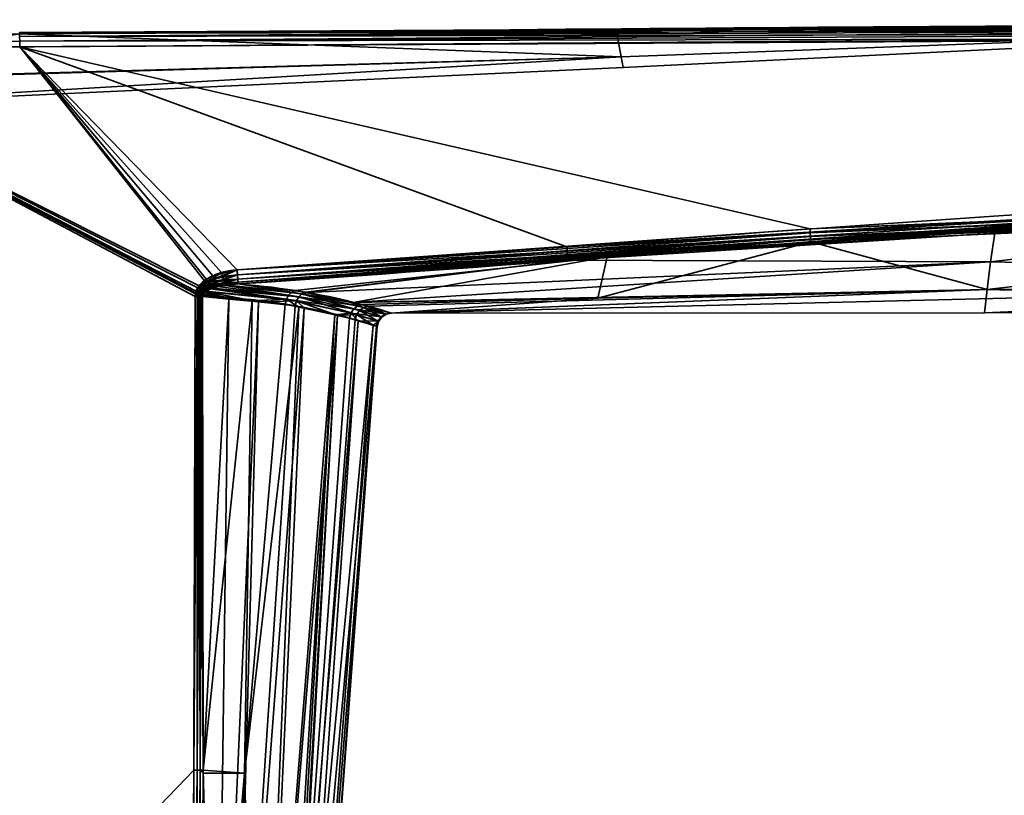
# Model space of a CAD drawing. Header units: millimetres. Extents: x -309 to 8309, y -96 to 57.
# Tile 90 of 95: x 7246 to 7281, y 27 to 54. Entities that reach past the tile are written whole.
import ezdxf

# ---------------------------------------------------------------- set-up
doc = ezdxf.new("R2010")
doc.units = ezdxf.units.MM
doc.layers.add('31', color=7, linetype='Continuous', true_color=0xffffff)

# ---------------------------------------------------------------- blocks, each defined once
blk = doc.blocks.new('UG_SURFACE_024')
at = {"layer": '31', "color": 251, "linetype": 'Continuous', "lineweight": 35}
for points in [[(7267.055, 53.789, 1114.372), (7246.241, 53.697, 1114.481), (7298.499, 53.976, 1114.655)], [(7298.499, 53.904, 1114.794), (7298.499, 53.976, 1114.655), (7246.241, 53.697, 1114.481)], [(7298.499, 53.976, 1093.346), (7298.499, 53.904, 1093.206), (7246.241, 53.664, 1093.322)], [(7298.499, 53.976, 1093.346), (7246.241, 53.697, 1093.519), (7267.055, 53.789, 1093.628)], [(7246.241, 53.664, 1093.322), (7246.241, 53.697, 1093.519), (7298.499, 53.976, 1093.346)], [(7298.499, 53.976, 1114.655), (7298.479, 54, 1114.5), (7267.055, 53.789, 1114.372)], [(7298.479, 54, 1093.5), (7267.055, 53.789, 1093.628), (7267.231, 52.855, 1098.436)], [(7267.231, 52.855, 1109.564), (7267.055, 53.789, 1114.372), (7298.479, 54, 1114.5)], [(7267.055, 53.789, 1093.628), (7298.479, 54, 1093.5), (7298.499, 53.976, 1093.346)], [(7298.479, 54, 1114.5), (7298.479, 53.999, 1109.419), (7267.231, 52.855, 1109.564)], [(7267.231, 52.855, 1098.436), (7298.479, 53.999, 1098.581), (7298.479, 54, 1093.5)], [(7298.479, 53.999, 1098.581), (7267.231, 52.855, 1098.436), (7267.301, 52.475, 1104)], [(7267.301, 52.475, 1104), (7267.231, 52.855, 1109.564), (7298.479, 53.999, 1109.419)], [(7298.479, 53.999, 1109.419), (7298.479, 53.999, 1104), (7267.301, 52.475, 1104)], [(7267.301, 52.475, 1104), (7298.479, 53.999, 1104), (7298.479, 53.999, 1098.581)], [(7246.241, 53.649, 1093.713), (7235.992, 51.979, 1098.318), (7267.231, 52.855, 1098.436)], [(7267.231, 52.855, 1109.564), (7235.992, 51.94, 1109.69), (7246.241, 53.649, 1114.287)], [(7298.5, 53.794, 1114.905), (7298.499, 53.904, 1114.794), (7246.241, 53.664, 1114.678)], [(7246.241, 53.697, 1114.481), (7246.241, 53.664, 1114.678), (7298.499, 53.904, 1114.794)], [(7298.499, 53.904, 1093.206), (7298.5, 53.794, 1093.096), (7246.241, 53.557, 1093.153)], [(7246.241, 53.557, 1093.153), (7246.241, 53.664, 1093.322), (7298.499, 53.904, 1093.206)], [(7298.5, 53.654, 1114.976), (7298.5, 53.794, 1114.905), (7246.241, 53.557, 1114.847)], [(7246.241, 53.664, 1114.678), (7246.241, 53.557, 1114.847), (7298.5, 53.794, 1114.905)], [(7246.242, 53.393, 1093.04), (7246.241, 53.557, 1093.153), (7298.5, 53.794, 1093.096)], [(7267.055, 53.789, 1114.372), (7246.241, 53.649, 1114.287), (7246.241, 53.697, 1114.481)], [(7267.231, 52.855, 1098.436), (7267.055, 53.789, 1093.628), (7246.241, 53.649, 1093.713)], [(7246.241, 53.649, 1114.287), (7267.055, 53.789, 1114.372), (7267.231, 52.855, 1109.564)], [(7246.241, 53.697, 1093.519), (7246.241, 53.649, 1093.713), (7267.055, 53.789, 1093.628)], [(7246.241, 53.557, 1114.847), (7246.242, 53.393, 1114.96), (7298.5, 53.654, 1114.976)], [(7298.5, 53.794, 1093.096), (7298.5, 53.654, 1093.024), (7246.242, 53.393, 1093.04)], [(7298.5, 53.5, 1115), (7298.5, 53.654, 1114.976), (7246.242, 53.393, 1114.96)], [(7246.242, 53.393, 1093.04), (7298.5, 53.654, 1093.024), (7298.5, 53.5, 1093)], [(7236, 53.146, 1115), (7246.243, 53.197, 1115), (7246.242, 53.393, 1114.96)], [(7246.242, 53.393, 1093.04), (7246.243, 53.197, 1093), (7236, 53.146, 1093)], [(7246.242, 53.393, 1114.96), (7246.243, 53.197, 1115), (7298.5, 53.5, 1115)], [(7298.5, 53.5, 1093), (7246.243, 53.197, 1093), (7246.242, 53.393, 1093.04)], [(7273.82, 46.841, 1115), (7306.99, 48.233, 1115), (7298.5, 53.5, 1115), (7246.243, 53.197, 1115)], [(7246.243, 53.197, 1093), (7298.5, 53.5, 1093), (7298.475, 48.234, 1093), (7265.334, 46.219, 1093)], [(7246.243, 53.197, 1115), (7236, 53.146, 1115), (7252.506, 44.859, 1115), (7252.756, 45.082, 1115)], [(7252.688, 45.034, 1093), (7252.455, 44.787, 1093), (7236, 53.146, 1093), (7246.243, 53.197, 1093)], [(7252.316, 27.953, 1115), (7252.364, 44.489, 1115), (7236, 53.146, 1115), (7236, 11, 1115)], [(7252.364, 44.489, 1115), (7252.372, 44.58, 1115), (7236, 53.146, 1115)], [(7252.372, 44.58, 1115), (7252.396, 44.667, 1115), (7236, 53.146, 1115)], [(7252.396, 44.667, 1115), (7252.506, 44.859, 1115), (7236, 53.146, 1115)], [(7236, 11, 1093), (7236, 53.146, 1093), (7252.364, 44.489, 1093), (7252.316, 27.953, 1093)], [(7236, 53.146, 1093), (7252.379, 44.612, 1093), (7252.364, 44.489, 1093)], [(7236, 53.146, 1093), (7252.455, 44.787, 1093), (7252.379, 44.612, 1093)], [(7246.243, 53.197, 1115), (7253.828, 45.411, 1115), (7273.82, 46.841, 1115)], [(7246.243, 53.197, 1115), (7253.286, 45.318, 1115), (7253.828, 45.411, 1115)], [(7246.243, 53.197, 1115), (7252.756, 45.082, 1115), (7253.286, 45.318, 1115)], [(7246.243, 53.197, 1093), (7252.979, 45.205, 1093), (7252.688, 45.034, 1093)], [(7265.334, 46.219, 1093), (7253.828, 45.411, 1093), (7246.243, 53.197, 1093)], [(7253.828, 45.411, 1093), (7252.979, 45.205, 1093), (7246.243, 53.197, 1093)], [(7235.988, 51.011, 1104), (7267.301, 52.475, 1104), (7267.231, 52.855, 1098.436)], [(7235.988, 51.011, 1104), (7235.992, 51.94, 1109.69), (7267.231, 52.855, 1109.564)], [(7267.231, 52.855, 1109.564), (7267.301, 52.475, 1104), (7235.988, 51.011, 1104)], [(7267.231, 52.855, 1098.436), (7235.992, 51.979, 1098.318), (7235.988, 51.011, 1104)], [(7267.301, 52.475, 1104), (7235.988, 51.011, 1104), (7235.988, 51.011, 1104)], [(7265.334, 46.219, 1093), (7298.475, 48.234, 1093), (7298.477, 48.124, 1093.012)], [(7298.477, 48.124, 1093.012), (7265.346, 46.068, 1093.023), (7265.334, 46.219, 1093)], [(7265.356, 45.932, 1093.091), (7265.346, 46.068, 1093.023), (7298.477, 48.124, 1093.012)], [(7298.477, 48.124, 1093.012), (7298.479, 48.02, 1093.048), (7265.356, 45.932, 1093.091)], [(7306.99, 48.123, 1114.988), (7306.99, 48.233, 1115), (7273.82, 46.841, 1115)], [(7273.82, 46.841, 1115), (7273.829, 46.705, 1114.981), (7306.99, 48.123, 1114.988)], [(7306.99, 48.019, 1114.952), (7306.99, 48.123, 1114.988), (7273.829, 46.705, 1114.981)], [(7265.363, 45.822, 1093.196), (7265.356, 45.932, 1093.091), (7298.479, 48.02, 1093.048)], [(7298.479, 48.02, 1093.048), (7298.481, 47.925, 1093.107), (7265.363, 45.822, 1093.196)], [(7280.269, 46.693, 1093.265), (7265.363, 45.822, 1093.196), (7298.481, 47.925, 1093.107)], [(7273.829, 46.705, 1114.981), (7273.839, 46.578, 1114.925), (7306.99, 48.019, 1114.952)], [(7306.99, 47.924, 1114.893), (7306.99, 48.019, 1114.952), (7273.839, 46.578, 1114.925)], [(7273.839, 46.578, 1114.925), (7273.846, 46.472, 1114.837), (7306.99, 47.924, 1114.893)], [(7306.99, 47.845, 1114.816), (7306.99, 47.924, 1114.893), (7273.846, 46.472, 1114.837)], [(7273.846, 46.472, 1114.837), (7273.852, 46.395, 1114.722), (7306.99, 47.845, 1114.816)], [(7306.99, 47.845, 1114.816), (7273.852, 46.395, 1114.722), (7280.004, 44.724, 1109.829)], [(7280.004, 44.724, 1109.829), (7307.362, 45.073, 1109.968), (7306.99, 47.845, 1114.816)], [(7280.12, 45.696, 1095.484), (7280.269, 46.693, 1093.265), (7298.482, 47.846, 1093.184)], [(7298.482, 47.846, 1093.184), (7307.362, 45.079, 1098.017), (7280.12, 45.696, 1095.484)], [(7298.481, 47.925, 1093.107), (7298.482, 47.846, 1093.184), (7280.269, 46.693, 1093.265)], [(7273.829, 46.705, 1114.981), (7273.82, 46.841, 1115), (7253.828, 45.411, 1115)], [(7253.828, 45.411, 1115), (7253.839, 45.242, 1114.97), (7273.829, 46.705, 1114.981)], [(7273.839, 46.578, 1114.925), (7273.829, 46.705, 1114.981), (7253.839, 45.242, 1114.97)], [(7253.839, 45.242, 1114.97), (7253.849, 45.093, 1114.885), (7273.839, 46.578, 1114.925)], [(7273.846, 46.472, 1114.837), (7273.839, 46.578, 1114.925), (7253.849, 45.093, 1114.885)], [(7253.849, 45.093, 1114.885), (7253.856, 44.982, 1114.754), (7273.846, 46.472, 1114.837)], [(7266.739, 45.87, 1114.677), (7273.846, 46.472, 1114.837), (7253.856, 44.982, 1114.754)], [(7280.269, 46.693, 1093.265), (7265.369, 45.75, 1093.33), (7265.363, 45.822, 1093.196)], [(7265.369, 45.75, 1093.33), (7280.269, 46.693, 1093.265), (7280.12, 45.696, 1095.484)], [(7266.411, 44.424, 1109.691), (7280.004, 44.724, 1109.829), (7273.852, 46.395, 1114.722)], [(7273.852, 46.395, 1114.722), (7266.739, 45.87, 1114.677), (7266.411, 44.424, 1109.691)], [(7266.739, 45.87, 1114.677), (7273.852, 46.395, 1114.722), (7273.846, 46.472, 1114.837)], [(7253.828, 45.411, 1093), (7265.334, 46.219, 1093), (7265.346, 46.068, 1093.023)], [(7265.346, 46.068, 1093.023), (7253.839, 45.242, 1093.03), (7253.828, 45.411, 1093)], [(7253.839, 45.242, 1093.03), (7265.346, 46.068, 1093.023), (7265.356, 45.932, 1093.091)], [(7265.356, 45.932, 1093.091), (7253.849, 45.093, 1093.115), (7253.839, 45.242, 1093.03)], [(7253.849, 45.093, 1093.115), (7265.356, 45.932, 1093.091), (7265.363, 45.822, 1093.196)], [(7265.363, 45.822, 1093.196), (7253.856, 44.982, 1093.246), (7253.849, 45.093, 1093.115)], [(7253.856, 44.982, 1114.754), (7253.86, 44.921, 1114.594), (7266.739, 45.87, 1114.677)], [(7253.856, 44.982, 1093.246), (7265.363, 45.822, 1093.196), (7265.369, 45.75, 1093.33)], [(7265.369, 45.75, 1093.33), (7253.86, 44.921, 1093.406), (7253.856, 44.982, 1093.246)], [(7266.739, 45.87, 1114.677), (7253.86, 44.921, 1114.594), (7255.858, 44.695, 1112.794)], [(7256.223, 44.635, 1095.629), (7253.86, 44.921, 1093.406), (7265.369, 45.75, 1093.33)], [(7266.739, 45.87, 1114.677), (7255.858, 44.695, 1112.794), (7257.875, 44.269, 1109.603)], [(7256.258, 44.627, 1095.69), (7256.223, 44.635, 1095.629), (7265.369, 45.75, 1093.33)], [(7265.369, 45.75, 1093.33), (7280.12, 45.696, 1095.484), (7256.258, 44.627, 1095.69)], [(7257.804, 44.279, 1098.384), (7256.258, 44.627, 1095.69), (7280.12, 45.696, 1095.484)], [(7280.12, 45.696, 1095.484), (7280.005, 44.728, 1098.156), (7257.804, 44.279, 1098.384)], [(7257.875, 44.269, 1109.603), (7266.411, 44.424, 1109.691), (7266.739, 45.87, 1114.677)], [(7307.362, 45.079, 1098.017), (7280.005, 44.728, 1098.156), (7280.12, 45.696, 1095.484)], [(7253.028, 45.099, 1093.014), (7252.979, 45.205, 1093), (7253.828, 45.411, 1093)], [(7253.828, 45.411, 1093), (7253.839, 45.242, 1093.03), (7253.028, 45.099, 1093.014)], [(7253.828, 45.411, 1115), (7253.286, 45.318, 1115), (7253.324, 45.186, 1114.981)], [(7253.324, 45.186, 1114.981), (7253.839, 45.242, 1114.97), (7253.828, 45.411, 1115)], [(7252.519, 44.747, 1093.006), (7252.455, 44.787, 1093), (7252.688, 45.034, 1093)], [(7252.756, 45.082, 1115), (7252.506, 44.859, 1115), (7252.569, 44.809, 1114.993)], [(7252.688, 45.034, 1093), (7252.747, 44.958, 1093.009), (7252.519, 44.747, 1093.006)], [(7252.569, 44.809, 1114.993), (7252.812, 44.998, 1114.99), (7252.756, 45.082, 1115)], [(7252.747, 44.958, 1093.009), (7252.688, 45.034, 1093), (7252.979, 45.205, 1093)], [(7252.979, 45.205, 1093), (7253.028, 45.099, 1093.014), (7252.747, 44.958, 1093.009)], [(7252.802, 44.884, 1093.037), (7252.747, 44.958, 1093.009), (7253.028, 45.099, 1093.014)], [(7253.286, 45.318, 1115), (7252.756, 45.082, 1115), (7252.812, 44.998, 1114.99)], [(7253.028, 45.099, 1093.014), (7253.074, 44.998, 1093.055), (7252.802, 44.884, 1093.037)], [(7252.812, 44.998, 1114.99), (7253.324, 45.186, 1114.981), (7253.286, 45.318, 1115)], [(7253.358, 45.064, 1114.924), (7253.324, 45.186, 1114.981), (7252.812, 44.998, 1114.99)], [(7252.812, 44.998, 1114.99), (7252.866, 44.917, 1114.959), (7253.358, 45.064, 1114.924)], [(7253.388, 44.962, 1114.835), (7253.358, 45.064, 1114.924), (7252.866, 44.917, 1114.959)], [(7253.074, 44.998, 1093.055), (7253.028, 45.099, 1093.014), (7253.839, 45.242, 1093.03)], [(7253.839, 45.242, 1093.03), (7253.849, 45.093, 1093.115), (7253.074, 44.998, 1093.055)], [(7253.115, 44.909, 1093.121), (7253.074, 44.998, 1093.055), (7253.849, 45.093, 1093.115)], [(7253.849, 45.093, 1093.115), (7253.856, 44.982, 1093.246), (7253.115, 44.909, 1093.121)], [(7253.839, 45.242, 1114.97), (7253.324, 45.186, 1114.981), (7253.358, 45.064, 1114.924)], [(7253.358, 45.064, 1114.924), (7253.849, 45.093, 1114.885), (7253.839, 45.242, 1114.97)], [(7253.849, 45.093, 1114.885), (7253.358, 45.064, 1114.924), (7253.388, 44.962, 1114.835)], [(7253.388, 44.962, 1114.835), (7253.856, 44.982, 1114.754), (7253.849, 45.093, 1114.885)], [(7259.215, 43.899, 1103.749), (7307.362, 45.079, 1098.017), (7279.907, 43.911, 1103.992)], [(7280.005, 44.728, 1098.156), (7307.362, 45.079, 1098.017), (7259.215, 43.899, 1103.749)], [(7307.362, 45.079, 1098.017), (7307.361, 44, 1103.992), (7279.907, 43.911, 1103.992)], [(7307.361, 44, 1103.992), (7307.362, 45.073, 1109.968), (7280.004, 44.724, 1109.829)], [(7252.396, 44.667, 1115), (7252.372, 44.58, 1115), (7252.439, 44.568, 1114.995)], [(7252.446, 44.596, 1093.005), (7252.379, 44.612, 1093), (7252.455, 44.787, 1093)], [(7252.506, 44.859, 1115), (7252.396, 44.667, 1115), (7252.462, 44.644, 1114.995)], [(7252.439, 44.568, 1114.995), (7252.462, 44.644, 1114.995), (7252.396, 44.667, 1115)], [(7252.455, 44.787, 1093), (7252.519, 44.747, 1093.006), (7252.446, 44.596, 1093.005)], [(7252.511, 44.58, 1093.019), (7252.446, 44.596, 1093.005), (7252.519, 44.747, 1093.006)], [(7252.462, 44.644, 1114.995), (7252.569, 44.809, 1114.993), (7252.506, 44.859, 1115)], [(7252.63, 44.76, 1114.974), (7252.569, 44.809, 1114.993), (7252.462, 44.644, 1114.995)], [(7252.462, 44.644, 1114.995), (7252.526, 44.62, 1114.981), (7252.63, 44.76, 1114.974)], [(7252.519, 44.747, 1093.006), (7252.582, 44.708, 1093.023), (7252.511, 44.58, 1093.019)], [(7252.573, 44.564, 1093.041), (7252.511, 44.58, 1093.019), (7252.582, 44.708, 1093.023)], [(7252.582, 44.708, 1093.023), (7252.519, 44.747, 1093.006), (7252.747, 44.958, 1093.009)], [(7252.687, 44.714, 1114.943), (7252.63, 44.76, 1114.974), (7252.526, 44.62, 1114.981)], [(7252.526, 44.62, 1114.981), (7252.588, 44.598, 1114.956), (7252.687, 44.714, 1114.943)], [(7252.866, 44.917, 1114.959), (7252.812, 44.998, 1114.99), (7252.569, 44.809, 1114.993)], [(7252.569, 44.809, 1114.993), (7252.63, 44.76, 1114.974), (7252.866, 44.917, 1114.959)], [(7252.582, 44.708, 1093.023), (7252.641, 44.671, 1093.051), (7252.573, 44.564, 1093.041)], [(7252.632, 44.55, 1093.073), (7252.573, 44.564, 1093.041), (7252.641, 44.671, 1093.051)], [(7252.747, 44.958, 1093.009), (7252.802, 44.884, 1093.037), (7252.582, 44.708, 1093.023)], [(7252.641, 44.671, 1093.051), (7252.582, 44.708, 1093.023), (7252.802, 44.884, 1093.037)], [(7252.687, 44.714, 1114.943), (7252.588, 44.598, 1114.956), (7252.646, 44.577, 1114.924)], [(7252.915, 44.843, 1114.909), (7252.866, 44.917, 1114.959), (7252.63, 44.76, 1114.974)], [(7252.63, 44.76, 1114.974), (7252.687, 44.714, 1114.943), (7252.915, 44.843, 1114.909)], [(7252.641, 44.671, 1093.051), (7252.697, 44.636, 1093.089), (7252.632, 44.55, 1093.073)], [(7252.802, 44.884, 1093.037), (7252.854, 44.816, 1093.082), (7252.641, 44.671, 1093.051)], [(7252.725, 44.653, 1093.096), (7252.641, 44.671, 1093.051), (7252.854, 44.816, 1093.082)], [(7252.725, 44.653, 1093.096), (7252.697, 44.636, 1093.089), (7252.641, 44.671, 1093.051)], [(7252.646, 44.577, 1114.924), (7252.723, 44.653, 1114.904), (7252.687, 44.714, 1114.943)], [(7252.915, 44.843, 1114.909), (7252.687, 44.714, 1114.943), (7252.741, 44.671, 1114.899)], [(7252.723, 44.653, 1114.904), (7252.741, 44.671, 1114.899), (7252.687, 44.714, 1114.943)], [(7252.741, 44.671, 1114.899), (7252.723, 44.653, 1114.904), (7255.547, 44.388, 1112.559)], [(7252.854, 44.816, 1093.082), (7252.899, 44.756, 1093.142), (7252.725, 44.653, 1093.096)], [(7255.898, 44.33, 1095.852), (7252.725, 44.653, 1093.096), (7252.899, 44.756, 1093.142)], [(7252.741, 44.671, 1114.899), (7252.958, 44.779, 1114.843), (7252.915, 44.843, 1114.909)], [(7252.958, 44.779, 1114.843), (7252.741, 44.671, 1114.899), (7255.547, 44.388, 1112.559)], [(7252.854, 44.816, 1093.082), (7252.802, 44.884, 1093.037), (7253.074, 44.998, 1093.055)], [(7253.074, 44.998, 1093.055), (7253.115, 44.909, 1093.121), (7252.854, 44.816, 1093.082)], [(7252.899, 44.756, 1093.142), (7252.854, 44.816, 1093.082), (7253.115, 44.909, 1093.121)], [(7252.866, 44.917, 1114.959), (7252.915, 44.843, 1114.909), (7253.388, 44.962, 1114.835)], [(7253.115, 44.909, 1093.121), (7253.149, 44.837, 1093.208), (7252.899, 44.756, 1093.142)], [(7255.979, 44.476, 1095.806), (7252.899, 44.756, 1093.142), (7253.149, 44.837, 1093.208)], [(7252.899, 44.756, 1093.142), (7255.979, 44.476, 1095.806), (7255.898, 44.33, 1095.852)], [(7253.388, 44.962, 1114.835), (7252.915, 44.843, 1114.909), (7252.958, 44.779, 1114.843)], [(7252.958, 44.779, 1114.843), (7253.4, 44.885, 1114.723), (7253.388, 44.962, 1114.835)], [(7253.4, 44.885, 1114.723), (7252.958, 44.779, 1114.843), (7255.624, 44.534, 1112.608)], [(7255.547, 44.388, 1112.559), (7255.624, 44.534, 1112.608), (7252.958, 44.779, 1114.843)], [(7253.115, 44.909, 1093.121), (7253.856, 44.982, 1093.246), (7253.411, 44.868, 1093.282)], [(7253.411, 44.868, 1093.282), (7253.149, 44.837, 1093.208), (7253.115, 44.909, 1093.121)], [(7255.979, 44.476, 1095.806), (7253.149, 44.837, 1093.208), (7253.411, 44.868, 1093.282)], [(7253.856, 44.982, 1114.754), (7253.388, 44.962, 1114.835), (7253.409, 44.887, 1114.72)], [(7253.4, 44.885, 1114.723), (7253.409, 44.887, 1114.72), (7253.388, 44.962, 1114.835)], [(7253.409, 44.887, 1114.72), (7253.4, 44.885, 1114.723), (7255.733, 44.64, 1112.689)], [(7255.624, 44.534, 1112.608), (7255.733, 44.64, 1112.689), (7253.4, 44.885, 1114.723)], [(7253.409, 44.887, 1114.72), (7253.86, 44.921, 1114.594), (7253.856, 44.982, 1114.754)], [(7253.86, 44.921, 1114.594), (7253.409, 44.887, 1114.72), (7255.733, 44.64, 1112.689)], [(7253.856, 44.982, 1093.246), (7253.86, 44.921, 1093.406), (7253.411, 44.868, 1093.282)], [(7256.092, 44.582, 1095.728), (7253.411, 44.868, 1093.282), (7253.86, 44.921, 1093.406)], [(7253.411, 44.868, 1093.282), (7256.092, 44.582, 1095.728), (7255.979, 44.476, 1095.806)], [(7255.733, 44.64, 1112.689), (7255.858, 44.695, 1112.794), (7253.86, 44.921, 1114.594)], [(7253.86, 44.921, 1093.406), (7256.223, 44.635, 1095.629), (7256.092, 44.582, 1095.728)], [(7257.875, 44.269, 1109.603), (7255.858, 44.695, 1112.794), (7255.733, 44.64, 1112.689)], [(7258.409, 44.143, 1099.438), (7257.804, 44.279, 1098.384), (7280.005, 44.728, 1098.156)], [(7259.215, 43.899, 1103.749), (7258.409, 44.143, 1099.438), (7280.005, 44.728, 1098.156)], [(7279.907, 43.911, 1103.992), (7280.004, 44.724, 1109.829), (7259.193, 43.906, 1104.805)], [(7259.193, 43.906, 1104.805), (7280.004, 44.724, 1109.829), (7266.411, 44.424, 1109.691)], [(7280.004, 44.724, 1109.829), (7279.907, 43.911, 1103.992), (7307.361, 44, 1103.992)], [(7252.431, 44.489, 1114.994), (7252.316, 27.953, 1115), (7252.433, 27.953, 1114.986)], [(7252.431, 44.489, 1114.994), (7252.364, 44.489, 1115), (7252.316, 27.953, 1115)], [(7252.316, 27.953, 1093), (7252.364, 44.489, 1093), (7252.431, 44.489, 1093.006)], [(7252.431, 44.489, 1093.006), (7252.433, 27.953, 1093.014), (7252.316, 27.953, 1093)], [(7252.431, 44.489, 1093.006), (7252.364, 44.489, 1093), (7252.379, 44.612, 1093)], [(7252.372, 44.58, 1115), (7252.364, 44.489, 1115), (7252.431, 44.489, 1114.994)], [(7252.431, 44.489, 1114.994), (7252.439, 44.568, 1114.995), (7252.372, 44.58, 1115)], [(7252.379, 44.612, 1093), (7252.446, 44.596, 1093.005), (7252.431, 44.489, 1093.006)], [(7252.453, 44.489, 1093.008), (7252.431, 44.489, 1093.006), (7252.446, 44.596, 1093.005)], [(7252.439, 44.568, 1114.995), (7252.431, 44.489, 1114.994), (7252.453, 44.489, 1114.992)], [(7252.433, 27.953, 1114.986), (7252.453, 44.489, 1114.992), (7252.431, 44.489, 1114.994)], [(7252.431, 44.489, 1093.006), (7252.453, 44.489, 1093.008), (7252.433, 27.953, 1093.014)], [(7252.433, 27.953, 1114.986), (7252.544, 27.952, 1114.944), (7252.539, 44.489, 1114.968)], [(7252.539, 44.489, 1114.968), (7252.496, 44.489, 1114.98), (7252.433, 27.953, 1114.986)], [(7252.496, 44.489, 1114.98), (7252.453, 44.489, 1114.992), (7252.433, 27.953, 1114.986)], [(7252.433, 27.953, 1093.014), (7252.453, 44.489, 1093.008), (7252.496, 44.489, 1093.02)], [(7252.496, 44.489, 1093.02), (7252.544, 27.952, 1093.055), (7252.433, 27.953, 1093.014)], [(7252.526, 44.62, 1114.981), (7252.462, 44.644, 1114.995), (7252.439, 44.568, 1114.995)], [(7252.439, 44.568, 1114.995), (7252.504, 44.556, 1114.982), (7252.526, 44.62, 1114.981)], [(7252.504, 44.556, 1114.982), (7252.439, 44.568, 1114.995), (7252.453, 44.489, 1114.992)], [(7252.446, 44.596, 1093.005), (7252.511, 44.58, 1093.019), (7252.496, 44.489, 1093.02)], [(7252.496, 44.489, 1093.02), (7252.453, 44.489, 1093.008), (7252.446, 44.596, 1093.005)], [(7252.453, 44.489, 1114.992), (7252.496, 44.489, 1114.98), (7252.504, 44.556, 1114.982)], [(7252.539, 44.489, 1093.032), (7252.496, 44.489, 1093.02), (7252.511, 44.58, 1093.019)], [(7252.504, 44.556, 1114.982), (7252.496, 44.489, 1114.98), (7252.539, 44.489, 1114.968)], [(7252.496, 44.489, 1093.02), (7252.539, 44.489, 1093.032), (7252.544, 27.952, 1093.055)], [(7252.588, 44.598, 1114.956), (7252.526, 44.62, 1114.981), (7252.504, 44.556, 1114.982)], [(7252.504, 44.556, 1114.982), (7252.567, 44.544, 1114.959), (7252.588, 44.598, 1114.956)], [(7252.539, 44.489, 1114.968), (7252.567, 44.544, 1114.959), (7252.504, 44.556, 1114.982)], [(7252.539, 44.489, 1093.032), (7252.511, 44.58, 1093.019), (7252.573, 44.564, 1093.041)], [(7252.573, 44.564, 1093.041), (7252.559, 44.488, 1093.041), (7252.539, 44.489, 1093.032)], [(7252.539, 44.489, 1114.968), (7252.559, 44.488, 1114.959), (7252.567, 44.544, 1114.959)], [(7252.559, 44.488, 1114.959), (7252.539, 44.489, 1114.968), (7252.544, 27.952, 1114.944)], [(7252.544, 27.952, 1093.055), (7252.539, 44.489, 1093.032), (7252.559, 44.488, 1093.041)], [(7252.544, 27.952, 1114.944), (7252.643, 27.952, 1114.878), (7252.62, 44.488, 1114.93)], [(7252.62, 44.488, 1114.93), (7252.559, 44.488, 1114.959), (7252.544, 27.952, 1114.944)], [(7252.559, 44.488, 1093.041), (7252.643, 27.952, 1093.122), (7252.544, 27.952, 1093.055)], [(7252.62, 44.488, 1093.07), (7252.559, 44.488, 1093.041), (7252.573, 44.564, 1093.041)], [(7252.567, 44.544, 1114.959), (7252.559, 44.488, 1114.959), (7252.62, 44.488, 1114.93)], [(7252.559, 44.488, 1093.041), (7252.62, 44.488, 1093.07), (7252.643, 27.952, 1093.122)], [(7252.588, 44.598, 1114.956), (7252.567, 44.544, 1114.959), (7252.626, 44.534, 1114.928)], [(7252.62, 44.488, 1114.93), (7252.626, 44.534, 1114.928), (7252.567, 44.544, 1114.959)], [(7252.573, 44.564, 1093.041), (7252.632, 44.55, 1093.073), (7252.62, 44.488, 1093.07)], [(7252.626, 44.534, 1114.928), (7252.646, 44.577, 1114.924), (7252.588, 44.598, 1114.956)], [(7253.538, 44.396, 1093.862), (7252.62, 44.488, 1093.07), (7252.632, 44.55, 1093.073)], [(7252.626, 44.534, 1114.928), (7252.62, 44.488, 1114.93), (7254.359, 44.327, 1113.496)], [(7254.359, 44.327, 1113.496), (7252.62, 44.488, 1114.93), (7252.643, 27.952, 1114.878)], [(7252.643, 27.952, 1093.122), (7252.62, 44.488, 1093.07), (7253.538, 44.396, 1093.862)], [(7252.646, 44.577, 1114.924), (7252.626, 44.534, 1114.928), (7254.359, 44.327, 1113.496)], [(7252.632, 44.55, 1093.073), (7252.697, 44.636, 1093.089), (7253.538, 44.396, 1093.862)], [(7252.643, 27.952, 1093.122), (7253.538, 44.396, 1093.862), (7253.097, 11, 1094.039)], [(7252.643, 27.952, 1114.878), (7254.087, 27.845, 1113.426), (7254.359, 44.327, 1113.496)], [(7254.359, 44.327, 1113.496), (7252.723, 44.653, 1114.904), (7252.646, 44.577, 1114.924)], [(7252.697, 44.636, 1093.089), (7252.725, 44.653, 1093.096), (7253.538, 44.396, 1093.862)], [(7254.359, 44.327, 1113.496), (7255.547, 44.388, 1112.559), (7252.723, 44.653, 1114.904)], [(7252.725, 44.653, 1093.096), (7255.898, 44.33, 1095.852), (7254.572, 44.292, 1094.753)], [(7254.572, 44.292, 1094.753), (7253.538, 44.396, 1093.862), (7252.725, 44.653, 1093.096)], [(7253.097, 11, 1094.039), (7253.538, 44.396, 1093.862), (7254.572, 44.292, 1094.753)], [(7255.508, 44.22, 1112.548), (7254.359, 44.327, 1113.496), (7254.087, 27.845, 1113.426)], [(7254.359, 44.327, 1113.496), (7255.508, 44.22, 1112.548), (7255.547, 44.388, 1112.559)], [(7255.898, 44.33, 1095.852), (7255.857, 44.162, 1095.86), (7254.572, 44.292, 1094.753)], [(7255.547, 44.388, 1112.559), (7255.508, 44.22, 1112.548), (7255.988, 44.116, 1111.778)], [(7257.901, 44.055, 1108.97), (7255.624, 44.534, 1112.608), (7255.547, 44.388, 1112.559)], [(7257.8, 43.908, 1108.945), (7255.547, 44.388, 1112.559), (7255.988, 44.116, 1111.778), (7257.234, 43.846, 1109.778)], [(7255.547, 44.388, 1112.559), (7257.8, 43.908, 1108.945), (7257.901, 44.055, 1108.97)], [(7258.042, 44.157, 1109.016), (7255.733, 44.64, 1112.689), (7255.624, 44.534, 1112.608)], [(7255.624, 44.534, 1112.608), (7257.901, 44.055, 1108.97), (7258.042, 44.157, 1109.016)], [(7255.733, 44.64, 1112.689), (7258.042, 44.157, 1109.016), (7257.875, 44.269, 1109.603)], [(7256.174, 44.089, 1096.421), (7255.857, 44.162, 1095.86), (7255.898, 44.33, 1095.852)], [(7257.993, 43.854, 1099.558), (7255.898, 44.33, 1095.852), (7255.979, 44.476, 1095.806)], [(7255.898, 44.33, 1095.852), (7257.993, 43.854, 1099.558), (7257.336, 43.82, 1098.477)], [(7257.336, 43.82, 1098.477), (7256.174, 44.089, 1096.421), (7255.898, 44.33, 1095.852)], [(7258.096, 44.001, 1099.536), (7255.979, 44.476, 1095.806), (7256.092, 44.582, 1095.728)], [(7255.979, 44.476, 1095.806), (7258.096, 44.001, 1099.536), (7257.993, 43.854, 1099.558)], [(7256.092, 44.582, 1095.728), (7256.223, 44.635, 1095.629), (7256.258, 44.627, 1095.69)], [(7256.092, 44.582, 1095.728), (7256.258, 44.627, 1095.69), (7257.804, 44.279, 1098.384)], [(7257.804, 44.279, 1098.384), (7258.241, 44.102, 1099.494), (7256.092, 44.582, 1095.728)], [(7256.092, 44.582, 1095.728), (7258.241, 44.102, 1099.494), (7258.096, 44.001, 1099.536)], [(7266.411, 44.424, 1109.691), (7257.875, 44.269, 1109.603), (7258.207, 44.199, 1109.079)], [(7266.411, 44.424, 1109.691), (7258.207, 44.199, 1109.079), (7259.193, 43.906, 1104.805)], [(7254.572, 44.292, 1094.753), (7253.664, 11, 1095.113), (7253.097, 11, 1094.039)], [(7253.664, 11, 1095.113), (7254.572, 44.292, 1094.753), (7255.857, 44.162, 1095.86)], [(7253.664, 11, 1095.113), (7255.857, 44.162, 1095.86), (7256.174, 44.089, 1096.421)], [(7256.174, 44.089, 1096.421), (7254.647, 11, 1096.977), (7253.664, 11, 1095.113)], [(7254.087, 27.845, 1113.426), (7255.988, 44.116, 1111.778), (7255.508, 44.22, 1112.548)], [(7254.607, 11, 1111.273), (7255.988, 44.116, 1111.778), (7254.087, 27.845, 1113.426)], [(7257.234, 43.846, 1109.778), (7255.988, 44.116, 1111.778), (7254.607, 11, 1111.273)], [(7254.647, 11, 1096.977), (7256.174, 44.089, 1096.421), (7257.336, 43.82, 1098.477)], [(7258.852, 43.773, 1104.787), (7257.901, 44.055, 1108.97), (7257.8, 43.908, 1108.945)], [(7257.804, 44.279, 1098.384), (7258.409, 44.143, 1099.438), (7258.241, 44.102, 1099.494)], [(7258.042, 44.157, 1109.016), (7258.207, 44.199, 1109.079), (7257.875, 44.269, 1109.603)], [(7259.01, 43.872, 1104.795), (7258.042, 44.157, 1109.016), (7257.901, 44.055, 1108.97)], [(7257.901, 44.055, 1108.97), (7258.852, 43.773, 1104.787), (7259.01, 43.872, 1104.795)], [(7258.763, 43.616, 1103.756), (7257.993, 43.854, 1099.558), (7258.096, 44.001, 1099.536)], [(7258.207, 44.199, 1109.079), (7258.042, 44.157, 1109.016), (7259.01, 43.872, 1104.795)], [(7258.874, 43.766, 1103.755), (7258.096, 44.001, 1099.536), (7258.241, 44.102, 1099.494)], [(7258.096, 44.001, 1099.536), (7258.874, 43.766, 1103.755), (7258.763, 43.616, 1103.756)], [(7259.01, 43.872, 1104.795), (7259.193, 43.906, 1104.805), (7258.207, 44.199, 1109.079)], [(7259.032, 43.865, 1103.752), (7258.241, 44.102, 1099.494), (7258.409, 44.143, 1099.438)], [(7258.241, 44.102, 1099.494), (7259.032, 43.865, 1103.752), (7258.874, 43.766, 1103.755)], [(7258.409, 44.143, 1099.438), (7259.215, 43.899, 1103.749), (7259.032, 43.865, 1103.752)], [(7254.607, 11, 1111.273), (7255.2, 11, 1110.199), (7257.234, 43.846, 1109.778)], [(7257.336, 43.82, 1098.477), (7255.435, 11, 1098.47), (7254.647, 11, 1096.977)], [(7255.2, 11, 1110.199), (7255.363, 11, 1109.341), (7257.234, 43.846, 1109.778)], [(7257.752, 43.733, 1108.945), (7257.234, 43.846, 1109.778), (7255.363, 11, 1109.341)], [(7258.055, 43.64, 1107.609), (7257.752, 43.733, 1108.945), (7255.363, 11, 1109.341)], [(7255.363, 11, 1109.341), (7255.758, 11, 1107.254), (7258.055, 43.64, 1107.609)], [(7257.336, 43.82, 1098.477), (7255.496, 11, 1098.883), (7255.435, 11, 1098.47)], [(7255.496, 11, 1098.883), (7257.336, 43.82, 1098.477), (7257.946, 43.678, 1099.557)], [(7255.496, 11, 1098.883), (7257.946, 43.678, 1099.557), (7258.574, 43.481, 1102.985)], [(7258.694, 43.443, 1104.784), (7258.055, 43.64, 1107.609), (7255.758, 11, 1107.254)], [(7257.234, 43.846, 1109.778), (7257.752, 43.733, 1108.945), (7257.8, 43.908, 1108.945)], [(7257.993, 43.854, 1099.558), (7257.946, 43.678, 1099.557), (7257.336, 43.82, 1098.477)], [(7257.8, 43.908, 1108.945), (7257.752, 43.733, 1108.945), (7258.055, 43.64, 1107.609)], [(7258.742, 43.623, 1104.784), (7257.8, 43.908, 1108.945), (7258.055, 43.64, 1107.609)], [(7257.8, 43.908, 1108.945), (7258.742, 43.623, 1104.784), (7258.852, 43.773, 1104.787)], [(7258.574, 43.481, 1102.985), (7257.946, 43.678, 1099.557), (7257.993, 43.854, 1099.558)], [(7257.993, 43.854, 1099.558), (7258.763, 43.616, 1103.756), (7258.574, 43.481, 1102.985)], [(7258.055, 43.64, 1107.609), (7258.694, 43.443, 1104.784), (7258.742, 43.623, 1104.784)], [(7258.874, 43.766, 1103.755), (7258.852, 43.773, 1104.787), (7258.742, 43.623, 1104.784)], [(7258.742, 43.623, 1104.784), (7258.763, 43.616, 1103.756), (7258.874, 43.766, 1103.755)], [(7259.032, 43.865, 1103.752), (7259.01, 43.872, 1104.795), (7258.852, 43.773, 1104.787)], [(7258.852, 43.773, 1104.787), (7258.874, 43.766, 1103.755), (7259.032, 43.865, 1103.752)], [(7259.21, 43.901, 1103.992), (7259.193, 43.906, 1104.805), (7259.01, 43.872, 1104.795)], [(7259.01, 43.872, 1104.795), (7259.032, 43.865, 1103.752), (7259.21, 43.901, 1103.992)], [(7259.032, 43.865, 1103.752), (7259.215, 43.899, 1103.749), (7259.21, 43.901, 1103.992)], [(7259.193, 43.906, 1104.805), (7259.21, 43.901, 1103.992), (7279.907, 43.911, 1103.992)], [(7279.907, 43.911, 1103.992), (7259.21, 43.901, 1103.992), (7259.215, 43.899, 1103.749)], [(7258.574, 43.481, 1102.985), (7256.127, 11, 1103.094), (7255.496, 11, 1098.883)], [(7255.758, 11, 1107.254), (7256.312, 11, 1104.328), (7258.694, 43.443, 1104.784)], [(7256.127, 11, 1103.094), (7258.574, 43.481, 1102.985), (7258.715, 43.436, 1103.755)], [(7256.312, 11, 1104.328), (7256.127, 11, 1103.094), (7258.715, 43.436, 1103.755)], [(7258.715, 43.436, 1103.755), (7258.694, 43.443, 1104.784), (7256.312, 11, 1104.328)], [(7258.763, 43.616, 1103.756), (7258.715, 43.436, 1103.755), (7258.574, 43.481, 1102.985)], [(7258.763, 43.616, 1103.756), (7258.742, 43.623, 1104.784), (7258.694, 43.443, 1104.784)], [(7258.694, 43.443, 1104.784), (7258.715, 43.436, 1103.755), (7258.763, 43.616, 1103.756)], [(7236, 11, 1115), (7252.256, 11, 1115), (7252.316, 27.953, 1115)], [(7252.316, 27.953, 1093), (7252.256, 11, 1093), (7236, 11, 1093)], [(7252.316, 27.953, 1115), (7252.256, 11, 1115), (7252.375, 11, 1114.986)], [(7252.256, 11, 1093), (7252.316, 27.953, 1093), (7252.433, 27.953, 1093.014)], [(7252.433, 27.953, 1093.014), (7252.406, 11, 1093.026), (7252.256, 11, 1093)], [(7252.375, 11, 1114.986), (7252.433, 27.953, 1114.986), (7252.316, 27.953, 1115)], [(7252.375, 11, 1114.986), (7252.404, 11, 1114.973), (7252.433, 27.953, 1114.986)], [(7252.544, 27.952, 1114.944), (7252.433, 27.953, 1114.986), (7252.404, 11, 1114.973)], [(7252.404, 11, 1114.973), (7252.529, 11, 1114.919), (7252.544, 27.952, 1114.944)], [(7252.421, 11, 1093.028), (7252.406, 11, 1093.026), (7252.433, 27.953, 1093.014)], [(7252.421, 11, 1093.028), (7252.433, 27.953, 1093.014), (7252.544, 27.952, 1093.055)], [(7252.544, 27.952, 1093.055), (7252.54, 11, 1093.094), (7252.421, 11, 1093.028)], [(7252.529, 11, 1114.919), (7252.541, 11, 1114.908), (7252.544, 27.952, 1114.944)], [(7252.568, 11, 1093.11), (7252.54, 11, 1093.094), (7252.544, 27.952, 1093.055)], [(7252.643, 27.845, 1114.878), (7252.544, 27.952, 1114.944), (7252.541, 11, 1114.908)], [(7252.541, 11, 1114.908), (7252.652, 11, 1114.805), (7252.643, 27.845, 1114.878)], [(7252.643, 27.845, 1114.878), (7252.643, 27.952, 1114.878), (7252.544, 27.952, 1114.944)], [(7252.568, 11, 1093.11), (7252.544, 27.952, 1093.055), (7252.643, 27.952, 1093.122)], [(7252.643, 27.952, 1093.122), (7252.652, 11, 1093.195), (7252.568, 11, 1093.11)], [(7253.097, 11, 1094.039), (7252.652, 11, 1093.195), (7252.643, 27.952, 1093.122)], [(7252.643, 27.952, 1114.878), (7252.643, 27.845, 1114.878), (7254.087, 27.845, 1113.426)], [(7254.087, 27.845, 1113.426), (7252.643, 27.845, 1114.878), (7252.652, 11, 1114.805)], [(7252.652, 11, 1114.805), (7253.562, 11, 1113.16), (7254.087, 27.845, 1113.426)], [(7254.087, 27.845, 1113.426), (7253.562, 11, 1113.16), (7254.607, 11, 1111.273)]]:
    blk.add_3dface(points, dxfattribs=at)

msp = doc.modelspace()

# ---------------------------------------------------------------- linework, layer by layer
at = {"layer": '31', "color": 251, "linetype": 'Continuous', "lineweight": 35, "extrusion": (0.997886, 0.064982, -3.60723e-15)}
for centre, start, end in [((-426.054, 1114.5, 7241.447), 90, 169.2091), ((-426.054, 1093.5, 7241.447), 190.7909, 270)]:
    msp.add_arc(centre, 0.5, start, end, dxfattribs=at)
at = {"layer": '31', "color": 251, "linetype": 'Continuous', "lineweight": 35, "extrusion": (0.002638, 0.999997, 0)}
for centre, start, end in [((-7252.221, 1114.5, 63.622), 90, 120.747), ((-7252.221, 1093.5, 63.622), 239.253, 270)]:
    msp.add_arc(centre, 0.5, start, end, dxfattribs=at)
at = {"layer": '31', "color": 251, "linetype": 'Continuous', "lineweight": 35}
for points, knots in [([(7235.998, 53.587, 1114.264), (7246.415, 53.633, 1114.28), (7256.832, 53.74, 1114.321), (7277.665, 53.913, 1114.421), (7288.081, 53.973, 1114.474), (7308.915, 54.027, 1114.526), (7319.332, 54.074, 1114.58), (7340.166, 54.132, 1114.685), (7350.582, 54.143, 1114.73), (7360.999, 54.146, 1114.747)], [0, 0, 0, 0, 0.25, 0.25, 0.5, 0.5, 0.75, 0.75, 1, 1, 1, 1]), ([(7360.999, 54.146, 1093.253), (7350.582, 54.143, 1093.27), (7340.166, 54.132, 1093.315), (7319.332, 54.074, 1093.42), (7308.915, 54.027, 1093.474), (7288.081, 53.973, 1093.526), (7277.665, 53.913, 1093.579), (7256.832, 53.74, 1093.679), (7246.415, 53.633, 1093.72), (7235.998, 53.587, 1093.736)], [0, 0, 0, 0, 0.25, 0.25, 0.5, 0.5, 0.75, 0.75, 1, 1, 1, 1]), ([(7236, 53.146, 1093), (7246.417, 53.183, 1093), (7256.833, 53.27, 1093), (7277.666, 53.416, 1093), (7288.083, 53.473, 1093), (7319.333, 53.554, 1093), (7340.166, 53.685, 1093), (7361, 53.711, 1093)], [0, 0, 0, 0, 0.25, 0.25, 0.5, 0.5, 1, 1, 1, 1]), ([(7361, 53.711, 1115), (7340.166, 53.685, 1115), (7319.333, 53.554, 1115), (7288.083, 53.473, 1115), (7277.666, 53.416, 1115), (7256.833, 53.27, 1115), (7246.417, 53.183, 1115), (7236, 53.146, 1115)], [0, 0, 0, 0, 0.5, 0.5, 0.75, 0.75, 1, 1, 1, 1]), ([(7253.828, 45.411, 1115), (7262.746, 45.992, 1115), (7271.655, 46.719, 1115), (7285.03, 47.608, 1115), (7289.49, 47.857, 1115), (7296.182, 48.169, 1115), (7298.414, 48.253, 1115), (7302.885, 48.242, 1115), (7305.121, 48.232, 1115), (7325.237, 48.247, 1115), (7343.119, 48.237, 1115), (7361, 48.235, 1115)], [0, 0, 0, 0, 0.25, 0.25, 0.375, 0.375, 0.4375, 0.4375, 0.5, 0.5, 1, 1, 1, 1]), ([(7361, 48.235, 1093), (7343.117, 48.237, 1093), (7325.235, 48.247, 1093), (7305.117, 48.232, 1093), (7302.882, 48.242, 1093), (7298.411, 48.253, 1093), (7296.177, 48.169, 1093), (7289.483, 47.857, 1093), (7285.023, 47.607, 1093), (7271.651, 46.719, 1093), (7262.744, 45.992, 1093), (7253.828, 45.411, 1093)], [0, 0, 0, 0, 0.5, 0.5, 0.5625, 0.5625, 0.625, 0.625, 0.75, 0.75, 1, 1, 1, 1]), ([(7361, 47.848, 1114.816), (7343.122, 47.849, 1114.816), (7325.245, 47.86, 1114.816), (7305.132, 47.844, 1114.816), (7302.897, 47.854, 1114.816), (7298.427, 47.866, 1114.817), (7296.196, 47.778, 1114.812), (7289.506, 47.454, 1114.795), (7285.048, 47.193, 1114.779), (7271.68, 46.266, 1114.716), (7262.775, 45.512, 1114.651), (7253.86, 44.921, 1114.594)], [0, 0, 0, 0, 0.5, 0.5, 0.5625, 0.5625, 0.625, 0.625, 0.75, 0.75, 1, 1, 1, 1]), ([(7253.86, 44.921, 1093.406), (7262.773, 45.512, 1093.349), (7271.674, 46.265, 1093.284), (7285.04, 47.192, 1093.221), (7289.499, 47.453, 1093.205), (7296.191, 47.778, 1093.188), (7298.424, 47.866, 1093.183), (7302.894, 47.854, 1093.184), (7305.128, 47.844, 1093.184), (7325.242, 47.86, 1093.184), (7343.121, 47.849, 1093.184), (7361, 47.848, 1093.184)], [0, 0, 0, 0, 0.25, 0.25, 0.375, 0.375, 0.4375, 0.4375, 0.5, 0.5, 1, 1, 1, 1]), ([(7252.364, 44.489, 1115), (7252.364, 44.549, 1115), (7252.376, 44.611, 1115), (7252.421, 44.737, 1115), (7252.46, 44.801, 1115), (7252.576, 44.946, 1115), (7252.663, 45.02, 1115), (7252.917, 45.189, 1115), (7253.1, 45.265, 1115), (7253.462, 45.369, 1115), (7253.645, 45.399, 1115), (7253.828, 45.411, 1115)], [0, 0, 0, 0, 0.096721, 0.096721, 0.214423, 0.214423, 0.394065, 0.394065, 0.705671, 0.705671, 1, 1, 1, 1]), ([(7253.828, 45.411, 1093), (7253.515, 45.391, 1093), (7253.212, 45.322, 1093), (7252.79, 45.112, 1093), (7252.657, 45.024, 1093), (7252.444, 44.797, 1093), (7252.364, 44.648, 1093), (7252.364, 44.489, 1093)], [0, 0, 0, 0, 0.5, 0.5, 0.75, 0.75, 1, 1, 1, 1]), ([(7253.86, 44.921, 1114.594), (7253.709, 44.919, 1114.637), (7253.559, 44.908, 1114.679), (7253.257, 44.865, 1114.763), (7253.104, 44.832, 1114.804), (7252.882, 44.751, 1114.863), (7252.807, 44.718, 1114.882), (7252.725, 44.66, 1114.904), (7252.71, 44.648, 1114.908), (7252.677, 44.618, 1114.916), (7252.659, 44.599, 1114.92), (7252.639, 44.566, 1114.925), (7252.633, 44.553, 1114.927), (7252.622, 44.524, 1114.929), (7252.619, 44.506, 1114.93), (7252.62, 44.488, 1114.93)], [0, 0, 0, 0, 0.32854, 0.32854, 0.66503, 0.66503, 0.839481, 0.839481, 0.880866, 0.880866, 0.934487, 0.934487, 0.963019, 0.963019, 1, 1, 1, 1]), ([(7253.86, 44.921, 1093.406), (7253.622, 44.918, 1093.338), (7253.381, 44.894, 1093.271), (7253.064, 44.816, 1093.186), (7252.98, 44.79, 1093.163), (7252.827, 44.726, 1093.123), (7252.755, 44.689, 1093.104), (7252.68, 44.621, 1093.085), (7252.665, 44.605, 1093.081), (7252.644, 44.575, 1093.076), (7252.637, 44.563, 1093.074), (7252.625, 44.535, 1093.071), (7252.621, 44.519, 1093.07), (7252.62, 44.498, 1093.07), (7252.62, 44.493, 1093.07), (7252.62, 44.488, 1093.07)], [0, 0, 0, 0, 0.52176, 0.52176, 0.710692, 0.710692, 0.880314, 0.880314, 0.927377, 0.927377, 0.956353, 0.956353, 0.990365, 0.990365, 1, 1, 1, 1]), ([(7253.86, 44.921, 1114.594), (7255.536, 44.797, 1113.371), (7256.887, 44.532, 1111.772), (7258.729, 44.073, 1108.12), (7259.218, 43.898, 1106.074), (7259.217, 43.899, 1102.957), (7259.096, 43.939, 1101.935), (7258.625, 44.083, 1099.945), (7258.267, 44.188, 1098.963), (7256.89, 44.532, 1096.233), (7255.537, 44.797, 1094.629), (7253.86, 44.921, 1093.406)], [0, 0, 0, 0, 0.25, 0.25, 0.5, 0.5, 0.625, 0.625, 0.75, 0.75, 1, 1, 1, 1]), ([(7252.364, 44.489, 1093), (7252.35, 38.977, 1093), (7252.333, 33.465, 1093), (7252.297, 22.302, 1093), (7252.277, 16.651, 1093), (7252.256, 11, 1093)], [0, 0, 0, 0, 0.493777, 0.493777, 1, 1, 1, 1]), ([(7252.256, 11, 1115), (7252.277, 16.651, 1115), (7252.297, 22.302, 1115), (7252.333, 33.465, 1115), (7252.35, 38.977, 1115), (7252.364, 44.489, 1115)], [0, 0, 0, 0, 0.506223, 0.506223, 1, 1, 1, 1]), ([(7252.62, 44.488, 1093.07), (7253.57, 44.458, 1093.636), (7254.42, 44.377, 1094.311), (7255.932, 44.163, 1095.876), (7256.587, 44.028, 1096.767), (7257.635, 43.774, 1098.661), (7258.042, 43.652, 1099.692), (7258.579, 43.484, 1101.803), (7258.717, 43.436, 1102.888), (7258.718, 43.435, 1105.098), (7258.58, 43.483, 1106.192), (7258.045, 43.651, 1108.299), (7257.638, 43.773, 1109.332), (7256.067, 44.155, 1112.177), (7254.52, 44.427, 1113.799), (7252.62, 44.488, 1114.93)], [0, 0, 0, 0, 0.125, 0.125, 0.25, 0.25, 0.375, 0.375, 0.5, 0.5, 0.625, 0.625, 0.75, 0.75, 1, 1, 1, 1]), ([(7252.652, 11, 1093.195), (7252.653, 16.651, 1093.168), (7252.649, 22.301, 1093.143), (7252.637, 33.464, 1093.101), (7252.629, 38.976, 1093.084), (7252.62, 44.488, 1093.07)], [0, 0, 0, 0, 0.506202, 0.506202, 1, 1, 1, 1]), ([(7252.62, 44.488, 1114.93), (7252.629, 38.976, 1114.916), (7252.637, 33.464, 1114.899), (7252.649, 22.301, 1114.857), (7252.653, 16.651, 1114.832), (7252.652, 11, 1114.805)], [0, 0, 0, 0, 0.493798, 0.493798, 1, 1, 1, 1])]:
    msp.add_open_spline(points, degree=3, knots=knots, dxfattribs=at)

# ---------------------------------------------------------------- block references
msp.add_blockref('UG_SURFACE_024', (0, 0), dxfattribs=at)

doc.saveas('drawing.dxf')
